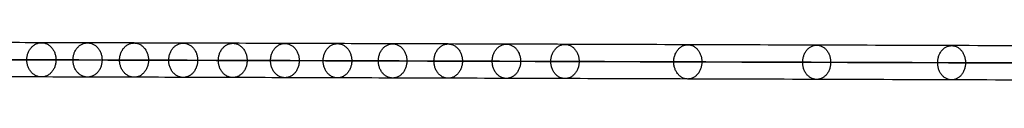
# Model space of a CAD drawing. Header units: millimetres. Extents: x -1274 to 1495, y -27 to 28.
# Tile 3 of 13: x -1193.93 to -1113.46, y -1.76 to 1.99. Entities that reach past the tile are written whole.
import ezdxf

# ---------------------------------------------------------------- set-up
doc = ezdxf.new("R2010")
doc.units = ezdxf.units.MM
doc.layers.add('CABLE', color=7, linetype='Continuous')

msp = doc.modelspace()

# ---------------------------------------------------------------- linework, layer by layer
at = {"layer": 'CABLE'}
for points, knots in [([(-946.936, 1.045, 380.774), (-952.597, 1.064, 387.871), (-963.755, 1.103, 401.903), (-980.214, 1.159, 422.738), (-996.178, 1.213, 443.088), (-1011.649, 1.266, 462.955), (-1026.627, 1.317, 482.34), (-1041.109, 1.366, 501.238), (-1055.1, 1.413, 519.656), (-1068.596, 1.458, 537.589), (-1081.599, 1.502, 555.039), (-1094.109, 1.543, 572.006), (-1106.124, 1.583, 588.488), (-1117.647, 1.621, 604.488), (-1128.676, 1.657, 620.005), (-1139.211, 1.691, 635.037), (-1147.643, 1.718, 647.255), (-1154.153, 1.739, 656.806), (-1158.85, 1.754, 663.757), (-1163.453, 1.769, 670.631), (-1167.902, 1.783, 677.339), (-1172.259, 1.796, 683.973), (-1176.462, 1.809, 690.439), (-1180.572, 1.822, 696.831), (-1184.528, 1.834, 703.055), (-1188.392, 1.846, 709.206), (-1192.101, 1.857, 715.189), (-1195.717, 1.868, 721.097), (-1199.18, 1.879, 726.837), (-1202.549, 1.889, 732.506), (-1205.766, 1.898, 738.004), (-1208.887, 1.907, 743.429), (-1211.388, 1.914, 747.855), (-1213.343, 1.92, 751.363), (-1214.754, 1.924, 753.923), (-1216.141, 1.928, 756.463), (-1217.491, 1.931, 758.962), (-1218.816, 1.935, 761.443), (-1220.525, 1.94, 764.677), (-1222.186, 1.944, 767.876), (-1223.796, 1.949, 771.038), (-1224.961, 1.952, 773.355), (-1226.101, 1.955, 775.655), (-1227.204, 1.957, 777.912), (-1228.283, 1.96, 780.15), (-1229.324, 1.963, 782.346), (-1230.341, 1.965, 784.526), (-1231.321, 1.968, 786.661), (-1232.275, 1.97, 788.779), (-1233.197, 1.972, 790.862), (-1234.09, 1.974, 792.919), (-1234.948, 1.976, 794.939), (-1235.778, 1.978, 796.932), (-1236.575, 1.979, 798.892), (-1237.342, 1.981, 800.823), (-1238.078, 1.982, 802.723), (-1238.783, 1.984, 804.594), (-1239.457, 1.985, 806.433), (-1240.101, 1.986, 808.244), (-1240.714, 1.987, 810.024), (-1241.295, 1.988, 811.772), (-1241.846, 1.989, 813.492), (-1242.366, 1.989, 815.181), (-1242.855, 1.99, 816.84), (-1243.313, 1.99, 818.468), (-1243.741, 1.99, 820.067), (-1244.138, 1.991, 821.636), (-1244.384, 1.991, 822.673), (-1244.503, 1.991, 823.186), (-1244.503, 1.991, 823.186), (-1244.503, 1.991, 823.186), (-1244.503, 1.991, 823.186)], [0, 0, 0, 0, 27.235592, 53.785722, 79.650681, 104.830781, 129.326365, 153.137801, 176.265493, 198.709879, 220.47144, 241.550705, 261.948254, 281.664727, 300.700834, 319.057364, 336.735196, 345.235256, 353.735315, 361.897072, 370.058829, 377.882909, 385.706989, 393.194102, 400.681215, 407.832173, 414.983131, 421.798864, 428.614597, 435.096181, 441.577765, 447.726451, 453.875137, 456.825092, 459.775046, 462.642346, 465.509645, 468.294514, 471.079383, 476.484752, 479.105521, 481.72629, 484.265439, 486.804588, 489.26244, 491.720293, 494.097206, 496.47412, 498.770491, 501.066862, 503.303096, 505.499395, 507.655884, 509.772694, 511.849967, 513.88785, 515.8865, 517.846082, 519.766774, 521.648761, 523.492244, 525.297433, 527.064555, 528.793849, 530.485572, 532.139999, 533.757421, 535.338153, 535.338153, 535.338153, 535.338416, 535.338416, 535.338416, 535.338416]), ([(-948.032, -0.355, 379.904), (-953.694, -0.336, 387.002), (-964.854, -0.297, 401.036), (-981.316, -0.241, 421.874), (-997.283, -0.186, 442.228), (-1012.757, -0.134, 462.099), (-1027.738, -0.083, 481.488), (-1042.224, -0.034, 500.391), (-1056.218, 0.013, 518.814), (-1069.718, 0.058, 536.752), (-1082.725, 0.102, 554.207), (-1095.24, 0.143, 571.18), (-1107.259, 0.183, 587.669), (-1118.787, 0.221, 603.676), (-1129.821, 0.257, 619.199), (-1140.362, 0.291, 634.24), (-1148.799, 0.318, 646.464), (-1155.313, 0.339, 656.022), (-1160.013, 0.354, 662.977), (-1164.619, 0.369, 669.856), (-1169.072, 0.383, 676.57), (-1173.433, 0.397, 683.209), (-1177.64, 0.41, 689.681), (-1181.753, 0.422, 696.079), (-1185.713, 0.435, 702.309), (-1189.581, 0.447, 708.467), (-1193.295, 0.458, 714.456), (-1196.915, 0.469, 720.372), (-1200.383, 0.479, 726.12), (-1203.757, 0.489, 731.796), (-1206.978, 0.499, 737.303), (-1210.105, 0.508, 742.737), (-1212.61, 0.515, 747.171), (-1214.568, 0.52, 750.686), (-1215.983, 0.524, 753.251), (-1217.373, 0.528, 755.797), (-1218.725, 0.532, 758.3), (-1220.054, 0.536, 760.787), (-1221.767, 0.54, 764.029), (-1223.431, 0.545, 767.236), (-1225.047, 0.549, 770.407), (-1226.215, 0.552, 772.731), (-1227.358, 0.555, 775.037), (-1228.465, 0.558, 777.302), (-1229.547, 0.561, 779.548), (-1230.592, 0.563, 781.752), (-1231.613, 0.566, 783.939), (-1232.596, 0.568, 786.083), (-1233.555, 0.57, 788.209), (-1234.48, 0.572, 790.301), (-1235.377, 0.575, 792.367), (-1236.24, 0.576, 794.397), (-1237.073, 0.578, 796.4), (-1237.875, 0.58, 798.371), (-1238.646, 0.581, 800.313), (-1239.386, 0.583, 802.224), (-1240.096, 0.584, 804.106), (-1240.775, 0.585, 805.958), (-1241.423, 0.587, 807.782), (-1242.04, 0.588, 809.576), (-1242.626, 0.588, 811.338), (-1243.182, 0.589, 813.072), (-1243.707, 0.59, 814.777), (-1244.201, 0.59, 816.452), (-1244.664, 0.591, 818.097), (-1245.097, 0.591, 819.715), (-1245.498, 0.591, 821.302), (-1245.748, 0.591, 822.352), (-1245.868, 0.591, 822.872), (-1245.879, 0.591, 822.924), (-1245.891, 0.591, 822.976), (-1245.903, 0.591, 823.027)], [0, 0, 0, 0, 27.267565, 53.848863, 79.744184, 104.953845, 129.478184, 153.317573, 176.472415, 198.943149, 220.730257, 241.834267, 262.255761, 281.99538, 301.053834, 319.431913, 337.130497, 345.640535, 354.150573, 362.321911, 370.49325, 378.326514, 386.159779, 393.655682, 401.151585, 408.310937, 415.470289, 422.294024, 429.117758, 435.606951, 442.096144, 448.252048, 454.407952, 457.361369, 460.314787, 463.185452, 466.056117, 468.844256, 471.632394, 477.044109, 479.667954, 482.2918, 484.83393, 487.376059, 489.836797, 492.297534, 494.677239, 497.056943, 499.35601, 501.655076, 503.893935, 506.092812, 508.251833, 510.371129, 512.45084, 514.491115, 516.492111, 518.453994, 520.37694, 522.261137, 524.106783, 525.914092, 527.683288, 529.414612, 531.108322, 532.76469, 534.384011, 535.966599, 535.966599, 535.966599, 536.125454, 536.125454, 536.125454, 536.125454]), ([(-1243.103, 0.59, 823.345), (-1242.998, 0.59, 822.89), (-1242.766, 0.59, 821.919), (-1242.387, 0.59, 820.42), (-1241.964, 0.589, 818.839), (-1241.511, 0.589, 817.228), (-1241.026, 0.589, 815.586), (-1240.511, 0.588, 813.912), (-1239.965, 0.587, 812.207), (-1239.388, 0.586, 810.473), (-1238.78, 0.585, 808.707), (-1238.141, 0.584, 806.909), (-1237.472, 0.583, 805.082), (-1236.771, 0.582, 803.224), (-1236.04, 0.58, 801.335), (-1235.277, 0.579, 799.415), (-1234.484, 0.577, 797.466), (-1233.659, 0.575, 795.483), (-1232.804, 0.573, 793.473), (-1231.916, 0.571, 791.425), (-1230.998, 0.569, 789.351), (-1230.047, 0.567, 787.242), (-1229.072, 0.565, 785.115), (-1228.058, 0.562, 782.944), (-1227.02, 0.56, 780.755), (-1225.946, 0.557, 778.524), (-1224.846, 0.554, 776.274), (-1223.709, 0.551, 773.982), (-1222.548, 0.548, 771.672), (-1220.942, 0.544, 768.518), (-1219.286, 0.539, 765.328), (-1217.581, 0.535, 762.101), (-1216.259, 0.531, 759.626), (-1214.912, 0.527, 757.133), (-1213.528, 0.523, 754.598), (-1212.119, 0.519, 752.044), (-1210.169, 0.514, 748.542), (-1207.673, 0.507, 744.125), (-1204.557, 0.498, 738.708), (-1201.345, 0.488, 733.219), (-1197.98, 0.478, 727.558), (-1194.522, 0.468, 721.826), (-1190.911, 0.457, 715.925), (-1187.205, 0.446, 709.949), (-1183.346, 0.434, 703.805), (-1179.394, 0.422, 697.587), (-1175.288, 0.409, 691.201), (-1171.089, 0.396, 684.74), (-1166.736, 0.382, 678.112), (-1162.289, 0.368, 671.409), (-1157.69, 0.354, 664.54), (-1152.996, 0.339, 657.594), (-1146.49, 0.318, 648.049), (-1138.063, 0.291, 635.839), (-1127.533, 0.257, 620.814), (-1116.51, 0.221, 605.305), (-1104.992, 0.183, 589.312), (-1092.982, 0.143, 572.836), (-1080.476, 0.102, 555.875), (-1067.477, 0.058, 538.43), (-1053.985, 0.013, 520.503), (-1039.998, -0.034, 502.09), (-1025.519, -0.083, 483.196), (-1010.545, -0.134, 463.816), (-995.077, -0.187, 443.952), (-979.116, -0.241, 423.606), (-962.66, -0.297, 402.775), (-951.504, -0.336, 388.746), (-945.843, -0.355, 381.65)], [0, 0, 0, 0, 1.418628, 3.034171, 4.686674, 6.376431, 8.103716, 9.868783, 11.671875, 13.513215, 15.393015, 17.311474, 19.268778, 21.265105, 23.300619, 25.375478, 27.489828, 29.643811, 31.837557, 34.071192, 36.364893, 38.658595, 41.032747, 43.406898, 45.861894, 48.316889, 50.853087, 53.389284, 56.007007, 58.62473, 64.023817, 66.805449, 69.587081, 72.451048, 75.315015, 78.261541, 81.208067, 87.349606, 93.491145, 99.965196, 106.439246, 113.247058, 120.054869, 127.197515, 134.340162, 141.818573, 149.296984, 157.11197, 164.926957, 173.079227, 181.231498, 189.721678, 198.211858, 215.869143, 234.204338, 253.218319, 272.911876, 293.285717, 314.340482, 336.076751, 358.49505, 381.595861, 405.379621, 429.846734, 454.997568, 480.832464, 507.351736, 534.555672, 534.555672, 534.555672, 534.555672]), ([(-946.94, -1.755, 380.779), (-952.601, -1.736, 387.876), (-963.759, -1.697, 401.908), (-980.218, -1.641, 422.743), (-996.181, -1.587, 443.092), (-1011.653, -1.534, 462.96), (-1026.63, -1.483, 482.344), (-1041.113, -1.434, 501.243), (-1055.104, -1.387, 519.66), (-1068.6, -1.342, 537.593), (-1081.603, -1.298, 555.043), (-1094.112, -1.257, 572.01), (-1106.127, -1.217, 588.492), (-1117.65, -1.179, 604.493), (-1128.679, -1.143, 620.009), (-1139.214, -1.109, 635.041), (-1147.646, -1.082, 647.259), (-1154.156, -1.061, 656.81), (-1158.853, -1.046, 663.761), (-1163.456, -1.031, 670.635), (-1167.906, -1.017, 677.343), (-1172.262, -1.004, 683.976), (-1176.465, -0.991, 690.443), (-1180.575, -0.978, 696.834), (-1184.531, -0.966, 703.059), (-1188.395, -0.954, 709.21), (-1192.104, -0.943, 715.192), (-1195.72, -0.932, 721.101), (-1199.183, -0.921, 726.841), (-1202.552, -0.911, 732.509), (-1205.769, -0.902, 738.007), (-1208.89, -0.893, 743.433), (-1211.391, -0.886, 747.858), (-1213.345, -0.88, 751.366), (-1214.757, -0.876, 753.926), (-1216.144, -0.872, 756.466), (-1217.493, -0.869, 758.964), (-1218.819, -0.865, 761.445), (-1220.527, -0.86, 764.68), (-1222.188, -0.856, 767.879), (-1223.799, -0.851, 771.041), (-1224.963, -0.848, 773.358), (-1226.103, -0.845, 775.657), (-1227.207, -0.843, 777.914), (-1228.285, -0.84, 780.153), (-1229.326, -0.837, 782.349), (-1230.343, -0.835, 784.528), (-1231.323, -0.832, 786.663), (-1232.277, -0.83, 788.781), (-1233.199, -0.828, 790.864), (-1234.092, -0.826, 792.921), (-1234.95, -0.824, 794.941), (-1235.78, -0.822, 796.934), (-1236.577, -0.821, 798.894), (-1237.344, -0.819, 800.825), (-1238.08, -0.818, 802.724), (-1238.785, -0.816, 804.595), (-1239.459, -0.815, 806.434), (-1240.103, -0.814, 808.245), (-1240.715, -0.813, 810.025), (-1241.296, -0.812, 811.773), (-1241.847, -0.811, 813.492), (-1242.368, -0.811, 815.182), (-1242.857, -0.81, 816.84), (-1243.315, -0.81, 818.468), (-1243.743, -0.81, 820.067), (-1244.139, -0.809, 821.636), (-1244.386, -0.809, 822.672), (-1244.504, -0.809, 823.186)], [0, 0, 0, 0, 27.235592, 53.785722, 79.650681, 104.830781, 129.326365, 153.137801, 176.265493, 198.709879, 220.47144, 241.550705, 261.948254, 281.664727, 300.700834, 319.057364, 336.735196, 345.235256, 353.735315, 361.897072, 370.058829, 377.882909, 385.706989, 393.194102, 400.681215, 407.832173, 414.983131, 421.798864, 428.614597, 435.096181, 441.577765, 447.726451, 453.875137, 456.825092, 459.775046, 462.642346, 465.509645, 468.294514, 471.079383, 476.484752, 479.105521, 481.72629, 484.265439, 486.804588, 489.26244, 491.720293, 494.097206, 496.47412, 498.770491, 501.066862, 503.303096, 505.499395, 507.655884, 509.772694, 511.849967, 513.88785, 515.8865, 517.846082, 519.766774, 521.648761, 523.492244, 525.297433, 527.064555, 528.793849, 530.485572, 532.139999, 533.757421, 535.337889, 535.337889, 535.337889, 535.337889])]:
    msp.add_open_spline(points, degree=3, knots=knots, dxfattribs=at)
for points, knots in [([(-1193.348, 0.458, 714.555), (-1193.346, 1.858, 714.553), (-1192.154, 1.858, 715.287), (-1190.962, 1.857, 716.022), (-1190.963, 0.457, 716.023)], [4.39823, 4.39823, 4.39823, 6.597345, 6.597345, 8.796459, 8.796459, 8.796459]), ([(-1189.575, 0.446, 708.47), (-1189.573, 1.846, 708.469), (-1188.386, 1.846, 709.21), (-1187.198, 1.846, 709.951), (-1187.2, 0.446, 709.953)], [4.39823, 4.39823, 4.39823, 6.597345, 6.597345, 8.796459, 8.796459, 8.796459]), ([(-1185.768, 0.435, 702.408), (-1185.766, 1.835, 702.406), (-1184.583, 1.835, 703.153), (-1183.399, 1.834, 703.901), (-1183.401, 0.434, 703.903)], [4.39823, 4.39823, 4.39823, 6.597345, 6.597345, 8.796459, 8.796459, 8.796459]), ([(-1181.748, 0.422, 696.082), (-1181.746, 1.822, 696.08), (-1180.567, 1.822, 696.834), (-1179.387, 1.822, 697.589), (-1179.389, 0.422, 697.59)], [4.39823, 4.39823, 4.39823, 6.597345, 6.597345, 8.796459, 8.796459, 8.796459]), ([(-1177.695, 0.41, 689.779), (-1177.694, 1.81, 689.777), (-1176.518, 1.81, 690.537), (-1175.342, 1.809, 691.297), (-1175.344, 0.409, 691.299)], [4.39823, 4.39823, 4.39823, 6.597345, 6.597345, 8.796459, 8.796459, 8.796459]), ([(-1173.428, 0.397, 683.212), (-1173.426, 1.797, 683.21), (-1172.254, 1.796, 683.976), (-1171.082, 1.796, 684.742), (-1171.084, 0.396, 684.744)], [4.39823, 4.39823, 4.39823, 6.597345, 6.597345, 8.796459, 8.796459, 8.796459]), ([(-1169.129, 0.383, 676.667), (-1169.128, 1.783, 676.665), (-1167.959, 1.783, 677.436), (-1166.791, 1.783, 678.207), (-1166.792, 0.383, 678.209)], [4.39823, 4.39823, 4.39823, 6.597345, 6.597345, 8.796459, 8.796459, 8.796459]), ([(-1164.615, 0.369, 669.86), (-1164.613, 1.769, 669.858), (-1163.448, 1.769, 670.634), (-1162.283, 1.768, 671.411), (-1162.285, 0.368, 671.413)], [4.39823, 4.39823, 4.39823, 6.597345, 6.597345, 8.796459, 8.796459, 8.796459]), ([(-1160.071, 0.354, 663.074), (-1160.069, 1.754, 663.072), (-1158.908, 1.754, 663.853), (-1157.746, 1.754, 664.634), (-1157.747, 0.354, 664.636)], [4.39823, 4.39823, 4.39823, 6.597345, 6.597345, 8.796459, 8.796459, 8.796459]), ([(-1155.309, 0.339, 656.025), (-1155.307, 1.739, 656.023), (-1154.148, 1.739, 656.809), (-1152.99, 1.739, 657.596), (-1152.992, 0.339, 657.598)], [4.39823, 4.39823, 4.39823, 6.597345, 6.597345, 8.796459, 8.796459, 8.796459]), ([(-1150.518, 0.324, 648.997), (-1150.517, 1.724, 648.995), (-1149.361, 1.724, 649.786), (-1148.206, 1.723, 650.576), (-1148.208, 0.324, 650.578)], [4.39823, 4.39823, 4.39823, 6.597345, 6.597345, 8.796459, 8.796459, 8.796459]), ([(-1140.473, 0.292, 634.438), (-1140.472, 1.692, 634.436), (-1139.322, 1.691, 635.235), (-1138.173, 1.691, 636.035), (-1138.174, 0.291, 636.037)], [4.39823, 4.39823, 4.39823, 6.597345, 6.597345, 8.796459, 8.796459, 8.796459]), ([(-1129.935, 0.257, 619.397), (-1129.933, 1.657, 619.395), (-1128.789, 1.657, 620.202), (-1127.645, 1.657, 621.009), (-1127.647, 0.257, 621.011)], [4.39823, 4.39823, 4.39823, 6.597345, 6.597345, 8.796459, 8.796459, 8.796459]), ([(-1118.903, 0.221, 603.872), (-1118.901, 1.621, 603.87), (-1117.762, 1.621, 604.684), (-1116.624, 1.621, 605.499), (-1116.625, 0.221, 605.501)], [4.39823, 4.39823, 4.39823, 6.597345, 6.597345, 8.796459, 8.796459, 8.796459]), ([(-1190.963, 0.457, 716.023), (-1190.965, -0.943, 716.025), (-1192.157, -0.942, 715.291), (-1193.349, -0.942, 714.557), (-1193.348, 0.458, 714.555)], [0, 0, 0, 2.199115, 2.199115, 4.39823, 4.39823, 4.39823]), ([(-1187.2, 0.446, 709.953), (-1187.201, -0.954, 709.955), (-1188.389, -0.954, 709.213), (-1189.576, -0.954, 708.472), (-1189.575, 0.446, 708.47)], [0, 0, 0, 2.199115, 2.199115, 4.39823, 4.39823, 4.39823]), ([(-1183.401, 0.434, 703.903), (-1183.402, -0.966, 703.905), (-1184.586, -0.965, 703.157), (-1185.769, -0.965, 702.409), (-1185.768, 0.435, 702.408)], [0, 0, 0, 2.199115, 2.199115, 4.39823, 4.39823, 4.39823]), ([(-1179.389, 0.422, 697.59), (-1179.39, -0.978, 697.592), (-1180.57, -0.978, 696.838), (-1181.749, -0.978, 696.084), (-1181.748, 0.422, 696.082)], [0, 0, 0, 2.199115, 2.199115, 4.39823, 4.39823, 4.39823]), ([(-1175.344, 0.409, 691.299), (-1175.345, -0.991, 691.3), (-1176.521, -0.99, 690.54), (-1177.697, -0.99, 689.78), (-1177.695, 0.41, 689.779)], [0, 0, 0, 2.199115, 2.199115, 4.39823, 4.39823, 4.39823]), ([(-1171.084, 0.396, 684.744), (-1171.085, -1.004, 684.746), (-1172.257, -1.004, 683.98), (-1173.429, -1.003, 683.214), (-1173.428, 0.397, 683.212)], [0, 0, 0, 2.199115, 2.199115, 4.39823, 4.39823, 4.39823]), ([(-1166.792, 0.383, 678.209), (-1166.794, -1.017, 678.211), (-1167.962, -1.017, 677.44), (-1169.131, -1.017, 676.669), (-1169.129, 0.383, 676.667)], [0, 0, 0, 2.199115, 2.199115, 4.39823, 4.39823, 4.39823]), ([(-1162.285, 0.368, 671.413), (-1162.286, -1.032, 671.415), (-1163.451, -1.031, 670.638), (-1164.616, -1.031, 669.862), (-1164.615, 0.369, 669.86)], [0, 0, 0, 2.199115, 2.199115, 4.39823, 4.39823, 4.39823]), ([(-1157.747, 0.354, 664.636), (-1157.749, -1.046, 664.638), (-1158.911, -1.046, 663.857), (-1160.072, -1.046, 663.076), (-1160.071, 0.354, 663.074)], [0, 0, 0, 2.199115, 2.199115, 4.39823, 4.39823, 4.39823]), ([(-1152.992, 0.339, 657.598), (-1152.993, -1.061, 657.6), (-1154.152, -1.061, 656.813), (-1155.31, -1.061, 656.027), (-1155.309, 0.339, 656.025)], [0, 0, 0, 2.199115, 2.199115, 4.39823, 4.39823, 4.39823]), ([(-1148.208, 0.324, 650.578), (-1148.209, -1.076, 650.58), (-1149.365, -1.076, 649.79), (-1150.52, -1.076, 648.999), (-1150.518, 0.324, 648.997)], [0, 0, 0, 2.199115, 2.199115, 4.39823, 4.39823, 4.39823]), ([(-1138.174, 0.291, 636.037), (-1138.176, -1.109, 636.039), (-1139.325, -1.109, 635.239), (-1140.475, -1.108, 634.44), (-1140.473, 0.292, 634.438)], [0, 0, 0, 2.199115, 2.199115, 4.39823, 4.39823, 4.39823]), ([(-1127.647, 0.257, 621.011), (-1127.649, -1.143, 621.013), (-1128.792, -1.143, 620.206), (-1129.936, -1.143, 619.399), (-1129.935, 0.257, 619.397)], [0, 0, 0, 2.199115, 2.199115, 4.39823, 4.39823, 4.39823]), ([(-1116.625, 0.221, 605.501), (-1116.627, -1.179, 605.503), (-1117.766, -1.179, 604.689), (-1118.904, -1.179, 603.874), (-1118.903, 0.221, 603.872)], [0, 0, 0, 2.199115, 2.199115, 4.39823, 4.39823, 4.39823])]:
    msp.add_rational_spline(points, [1, 0.707106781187, 1, 0.707106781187, 1], degree=2, knots=knots, dxfattribs=at)

doc.saveas('drawing.dxf')
